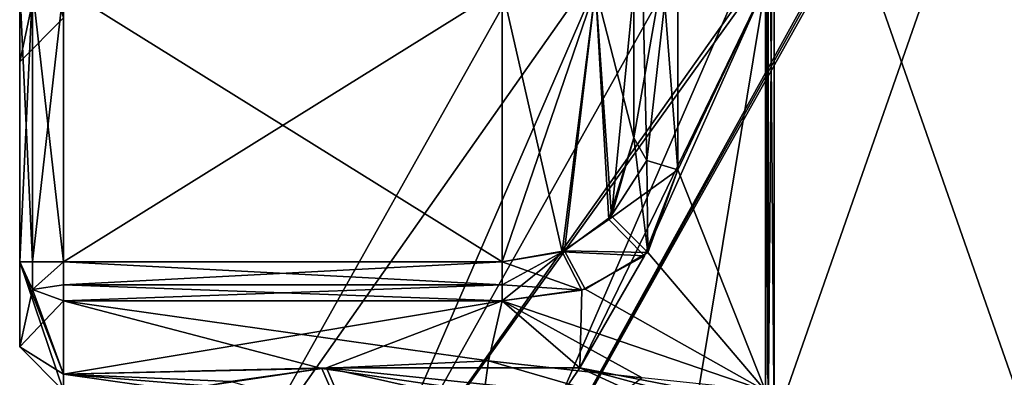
# Model space of a CAD drawing. Extents: x -23 to 700, y -2000 to 0.
# Tile 122 of 210: x -23 to -12, y -37 to -33. Entities that reach past the tile are written whole.
import ezdxf

# ---------------------------------------------------------------- set-up
doc = ezdxf.new("R2010")
doc.units = 0
doc.header["$LTSCALE"] = 72.417309
for name, color, linetype in [('10', 7, 'CONTINUOUS'), ('102', 7, 'CONTINUOUS'), ('13', 7, 'CONTINUOUS'), ('17', 7, 'CONTINUOUS'), ('18', 7, 'CONTINUOUS'), ('19', 7, 'CONTINUOUS'), ('2', 7, 'CONTINUOUS'), ('20', 7, 'CONTINUOUS'), ('33', 7, 'CONTINUOUS'), ('34', 7, 'CONTINUOUS'), ('44', 7, 'CONTINUOUS'), ('45', 7, 'CONTINUOUS'), ('46', 7, 'CONTINUOUS'), ('48', 7, 'CONTINUOUS'), ('49', 7, 'CONTINUOUS'), ('50', 7, 'CONTINUOUS'), ('53', 7, 'CONTINUOUS'), ('54', 7, 'CONTINUOUS'), ('62', 7, 'CONTINUOUS'), ('63', 7, 'CONTINUOUS'), ('66', 7, 'CONTINUOUS'), ('69', 7, 'CONTINUOUS'), ('8', 7, 'CONTINUOUS'), ('85', 7, 'CONTINUOUS'), ('86', 7, 'CONTINUOUS'), ('87', 7, 'CONTINUOUS'), ('88', 7, 'CONTINUOUS'), ('9', 7, 'CONTINUOUS'), ('93', 7, 'CONTINUOUS')]:
    doc.layers.add(name, color=color, linetype=linetype)

msp = doc.modelspace()

# ---------------------------------------------------------------- linework, layer by layer
at = {"layer": '10', "color": 7, "linetype": 'CONTINUOUS'}
for points in [[(-15.6, -28.344, -9.244), (-14.6, -32.625, -8.011), (-15.6, -34.733, -6.343), (-15.6, -28.344, -9.244)], [(-14.6, -32.625, -8.011), (-14.6, -37.25), (-15.6, -34.733, -6.343), (-14.6, -32.625, -8.011)], [(-15.6, -34.733, -6.343), (-14.6, -37.25), (-15.941, -35.676, -5.162), (-15.6, -34.733, -6.343)], [(-15.941, -35.676, -5.162), (-14.6, -37.25), (-16.655, -36.093, -4.48), (-15.941, -35.676, -5.162)], [(-16.655, -36.093, -4.48), (-14.6, -37.25), (-17.6, -36.227, -4.229), (-16.655, -36.093, -4.48)], [(-17.756, -36.911, -2.479), (-19.655, -36.997, -2.15), (-22.6, -36.227, -4.229), (-17.756, -36.911, -2.479)], [(-22.6, -36.227, -4.229), (-19.655, -36.997, -2.15), (-22.6, -37.062, -1.855), (-22.6, -36.227, -4.229)], [(-17.6, -36.227, -4.229), (-17.756, -36.911, -2.479), (-22.6, -36.227, -4.229), (-17.6, -36.227, -4.229)], [(-16.005, -37.102, -1.648), (-17.756, -36.911, -2.479), (-17.6, -36.227, -4.229), (-16.005, -37.102, -1.648)], [(-14.6, -37.25), (-16.005, -37.102, -1.648), (-17.6, -36.227, -4.229), (-14.6, -37.25)], [(-19.655, -36.997, -2.15), (-20.699, -37.146, -1.386), (-22.6, -37.062, -1.855), (-19.655, -36.997, -2.15)], [(-21.26, -37.25), (-22.6, -37.25), (-22.6, -37.062, -1.855), (-21.26, -37.25)], [(-20.699, -37.146, -1.386), (-21.26, -37.25), (-22.6, -37.062, -1.855), (-20.699, -37.146, -1.386)]]:
    msp.add_3dface(points, dxfattribs=at)
at = {"layer": '102', "color": 7, "linetype": 'CONTINUOUS'}
for points in [[(-14.6, -37.586, -7.052), (-14.6, -29.315, -11.827), (-14.571, -29.337, -11.895), (-14.6, -37.586, -7.052)], [(-14.571, -37.633, -7.106), (-14.6, -37.586, -7.052), (-14.571, -29.337, -11.895), (-14.571, -37.633, -7.106)], [(-14.5, -29.347, -11.924), (-14.571, -37.633, -7.106), (-14.571, -29.337, -11.895), (-14.5, -29.347, -11.924)], [(-14.5, -29.347, -11.924), (-14.5, -37.653, -7.128), (-14.571, -37.633, -7.106), (-14.5, -29.347, -11.924)]]:
    msp.add_3dface(points, dxfattribs=at)
at = {"layer": '13', "color": 7, "linetype": 'CONTINUOUS'}
for points in [[(-14.5, -37.653, -7.128), (-14.5, -29.347, -11.924), (-11.6, -37.653, -7.128), (-14.5, -37.653, -7.128)], [(-14.5, -29.347, -11.924), (-11.6, -29.347, -11.924), (-11.6, -37.653, -7.128), (-14.5, -29.347, -11.924)]]:
    msp.add_3dface(points, dxfattribs=at)
at = {"layer": '17', "color": 7, "linetype": 'CONTINUOUS'}
for points in [[(-14.5, -37.653, 7.128), (-11.6, -37.653, 7.128), (-11.6, -29.347, 11.924), (-14.5, -37.653, 7.128)], [(-14.5, -37.653, 7.128), (-11.6, -29.347, 11.924), (-14.5, -29.347, 11.924), (-14.5, -37.653, 7.128)]]:
    msp.add_3dface(points, dxfattribs=at)
at = {"layer": '18', "color": 7, "linetype": 'CONTINUOUS'}
for points in [[(-16.1, -32.372, -6.094), (-16.1, -28, -7.5), (-16.1, -34.369, -6), (-16.1, -32.372, -6.094)], [(-16.1, -34.369, -6), (-16.1, -28, -7.5), (-16.1, -28.326, -8.744), (-16.1, -34.369, -6)], [(-16.1, -32.664, 6), (-16.1, -34.369, 6), (-16.1, -31.32, 8.096), (-16.1, -32.664, 6)], [(-16.1, -32.511, -6.024), (-16.1, -32.372, -6.094), (-16.1, -34.369, -6), (-16.1, -32.511, -6.024)], [(-16.1, -32.664, -6), (-16.1, -32.511, -6.024), (-16.1, -34.369, -6), (-16.1, -32.664, -6)]]:
    msp.add_3dface(points, dxfattribs=at)
at = {"layer": '19', "color": 7, "linetype": 'CONTINUOUS'}
for points in [[(-22.6, -32.664, 4.5), (-22.6, -35.782, 4.5), (-17.6, -35.782, 4.5), (-22.6, -32.664, 4.5)], [(-17.6, -32.664, 4.5), (-22.6, -32.664, 4.5), (-17.6, -35.782, 4.5), (-17.6, -32.664, 4.5)]]:
    msp.add_3dface(points, dxfattribs=at)
at = {"layer": '2', "color": 7, "linetype": 'CONTINUOUS'}
for points in [[(-23.1, -31.898, 4.12), (-23.1, -31.206, 4.469), (-23.1, -33.5, -0.001), (-23.1, -31.898, 4.12)], [(-23.1, -31.206, -4.469), (-23.1, -31.898, -4.12), (-23.1, -33.5, -0.001), (-23.1, -31.206, -4.469)], [(-23.1, -32.664, 4), (-23.1, -31.898, 4.12), (-23.1, -33.5, -0.001), (-23.1, -32.664, 4)], [(-23.1, -31.898, -4.12), (-23.1, -32.664, -4), (-23.1, -33.5, -0.001), (-23.1, -31.898, -4.12)], [(-23.1, -35.782, 4), (-23.1, -32.664, 4), (-23.1, -35.782, -4), (-23.1, -35.782, 4)], [(-23.1, -35.782, -4), (-23.1, -32.664, 4), (-23.1, -33.5, -0.001), (-23.1, -35.782, -4)], [(-23.1, -32.664, -4), (-23.1, -35.782, -4), (-23.1, -33.5, -0.001), (-23.1, -32.664, -4)], [(-23.1, -36.75, 0), (-23.1, -35.782, 4), (-23.1, -35.782, -4), (-23.1, -36.75, 0)]]:
    msp.add_3dface(points, dxfattribs=at)
at = {"layer": '20', "color": 7, "linetype": 'CONTINUOUS'}
for points in [[(-22.6, -35.782, -4.5), (-22.6, -32.664, -4.5), (-17.6, -32.664, -4.5), (-22.6, -35.782, -4.5)], [(-17.6, -35.782, -4.5), (-22.6, -35.782, -4.5), (-17.6, -32.664, -4.5), (-17.6, -35.782, -4.5)]]:
    msp.add_3dface(points, dxfattribs=at)
at = {"layer": '33', "color": 7, "linetype": 'CONTINUOUS'}
for points in [[(-17.6, -32.664, 4.5), (-17.6, -35.782, 4.5), (-16.919, -35.666, 4.663), (-17.6, -32.664, 4.5)], [(-16.539, -32.664, 4.939), (-17.6, -32.664, 4.5), (-16.919, -35.666, 4.663), (-16.539, -32.664, 4.939)], [(-16.384, -35.297, 5.122), (-16.539, -32.664, 4.939), (-16.919, -35.666, 4.663), (-16.384, -35.297, 5.122)], [(-16.1, -34.369, 6), (-16.1, -32.664, 6), (-16.539, -32.664, 4.939), (-16.1, -34.369, 6)], [(-16.1, -34.369, 6), (-16.539, -32.664, 4.939), (-16.384, -35.297, 5.122), (-16.1, -34.369, 6)]]:
    msp.add_3dface(points, dxfattribs=at)
at = {"layer": '34', "color": 7, "linetype": 'CONTINUOUS'}
for points in [[(-17.6, -35.782, -4.5), (-17.6, -32.664, -4.5), (-16.539, -32.664, -4.939), (-17.6, -35.782, -4.5)], [(-17.6, -35.782, -4.5), (-16.539, -32.664, -4.939), (-16.891, -35.655, -4.678), (-17.6, -35.782, -4.5)], [(-16.891, -35.655, -4.678), (-16.539, -32.664, -4.939), (-16.356, -35.261, -5.162), (-16.891, -35.655, -4.678)], [(-16.539, -32.664, -4.939), (-16.1, -32.664, -6), (-16.356, -35.261, -5.162), (-16.539, -32.664, -4.939)], [(-16.1, -32.664, -6), (-16.1, -34.369, -6), (-16.356, -35.261, -5.162), (-16.1, -32.664, -6)]]:
    msp.add_3dface(points, dxfattribs=at)
at = {"layer": '44', "color": 7, "linetype": 'CONTINUOUS'}
for points in [[(-16.1, -34.369, 6), (-15.6, -31.51, 8.558), (-16.1, -31.32, 8.096), (-16.1, -34.369, 6)], [(-15.6, -31.51, 8.558), (-16.1, -34.369, 6), (-15.954, -34.626, 6.242), (-15.6, -31.51, 8.558)], [(-15.6, -34.733, 6.343), (-15.6, -31.51, 8.558), (-15.954, -34.626, 6.242), (-15.6, -34.733, 6.343)]]:
    msp.add_3dface(points, dxfattribs=at)
at = {"layer": '45', "color": 7, "linetype": 'CONTINUOUS'}
for points in [[(-16.1, -34.369, 6), (-16.384, -35.297, 5.122), (-15.954, -34.626, 6.242), (-16.1, -34.369, 6)], [(-16.384, -35.297, 5.122), (-15.6, -34.733, 6.343), (-15.954, -34.626, 6.242), (-16.384, -35.297, 5.122)], [(-15.979, -35.714, 5.105), (-15.6, -34.733, 6.343), (-16.384, -35.297, 5.122), (-15.979, -35.714, 5.105)], [(-15.979, -35.714, 5.105), (-16.384, -35.297, 5.122), (-16.919, -35.666, 4.663), (-15.979, -35.714, 5.105)], [(-17.6, -35.782, 4.5), (-16.693, -36.105, 4.459), (-16.919, -35.666, 4.663), (-17.6, -35.782, 4.5)], [(-16.693, -36.105, 4.459), (-15.979, -35.714, 5.105), (-16.919, -35.666, 4.663), (-16.693, -36.105, 4.459)], [(-16.693, -36.105, 4.459), (-17.6, -35.782, 4.5), (-17.6, -36.043, 4.427), (-16.693, -36.105, 4.459)], [(-17.6, -36.227, 4.229), (-16.693, -36.105, 4.459), (-17.6, -36.043, 4.427), (-17.6, -36.227, 4.229)]]:
    msp.add_3dface(points, dxfattribs=at)
at = {"layer": '46', "color": 7, "linetype": 'CONTINUOUS'}
for points in [[(-17.6, -35.782, 4.5), (-22.6, -35.782, 4.5), (-22.6, -36.044, 4.426), (-17.6, -35.782, 4.5)], [(-17.6, -36.043, 4.427), (-17.6, -35.782, 4.5), (-22.6, -36.044, 4.426), (-17.6, -36.043, 4.427)], [(-22.6, -36.227, 4.229), (-17.6, -36.227, 4.229), (-17.6, -36.043, 4.427), (-22.6, -36.227, 4.229)], [(-22.6, -36.227, 4.229), (-17.6, -36.043, 4.427), (-22.6, -36.044, 4.426), (-22.6, -36.227, 4.229)]]:
    msp.add_3dface(points, dxfattribs=at)
at = {"layer": '48', "color": 7, "linetype": 'CONTINUOUS'}
for points in [[(-22.6, -35.782, -4.5), (-17.6, -35.782, -4.5), (-17.6, -36.043, -4.427), (-22.6, -35.782, -4.5)], [(-22.6, -35.782, -4.5), (-17.6, -36.043, -4.427), (-22.6, -36.044, -4.426), (-22.6, -35.782, -4.5)], [(-17.6, -36.043, -4.427), (-17.6, -36.227, -4.229), (-22.6, -36.044, -4.426), (-17.6, -36.043, -4.427)], [(-17.6, -36.227, -4.229), (-22.6, -36.227, -4.229), (-22.6, -36.044, -4.426), (-17.6, -36.227, -4.229)]]:
    msp.add_3dface(points, dxfattribs=at)
at = {"layer": '49', "color": 7, "linetype": 'CONTINUOUS'}
for points in [[(-16.1, -34.369, -6), (-15.941, -35.676, -5.162), (-16.356, -35.261, -5.162), (-16.1, -34.369, -6)], [(-15.941, -35.676, -5.162), (-16.1, -34.369, -6), (-15.954, -34.626, -6.242), (-15.941, -35.676, -5.162)], [(-15.6, -34.733, -6.343), (-15.941, -35.676, -5.162), (-15.954, -34.626, -6.242), (-15.6, -34.733, -6.343)], [(-15.941, -35.676, -5.162), (-16.891, -35.655, -4.678), (-16.356, -35.261, -5.162), (-15.941, -35.676, -5.162)], [(-16.655, -36.093, -4.48), (-17.6, -36.227, -4.229), (-16.891, -35.655, -4.678), (-16.655, -36.093, -4.48)], [(-16.891, -35.655, -4.678), (-17.6, -36.227, -4.229), (-17.6, -36.043, -4.427), (-16.891, -35.655, -4.678)], [(-17.6, -35.782, -4.5), (-16.891, -35.655, -4.678), (-17.6, -36.043, -4.427), (-17.6, -35.782, -4.5)], [(-15.941, -35.676, -5.162), (-16.655, -36.093, -4.48), (-16.891, -35.655, -4.678), (-15.941, -35.676, -5.162)]]:
    msp.add_3dface(points, dxfattribs=at)
at = {"layer": '50', "color": 7, "linetype": 'CONTINUOUS'}
for points in [[(-15.6, -28.344, -9.244), (-15.6, -34.733, -6.343), (-16.1, -28.326, -8.744), (-15.6, -28.344, -9.244)], [(-16.1, -28.326, -8.744), (-15.6, -34.733, -6.343), (-15.954, -34.626, -6.242), (-16.1, -28.326, -8.744)], [(-16.1, -34.369, -6), (-16.1, -28.326, -8.744), (-15.954, -34.626, -6.242), (-16.1, -34.369, -6)]]:
    msp.add_3dface(points, dxfattribs=at)
at = {"layer": '53', "color": 7, "linetype": 'CONTINUOUS'}
for points in [[(-23.1, -35.782, 4), (-23.1, -36.75, 0), (-22.954, -36.097, 4.162), (-23.1, -35.782, 4)], [(-23.1, -36.75, 0), (-23.1, -35.782, -4), (-22.6, -37.25), (-23.1, -36.75, 0)], [(-22.6, -37.25), (-23.1, -35.782, -4), (-22.6, -37.062, -1.855), (-22.6, -37.25)], [(-22.6, -37.062, -1.855), (-23.1, -35.782, -4), (-22.954, -36.097, -4.162), (-22.6, -37.062, -1.855)], [(-23.1, -36.75, 0), (-22.6, -36.227, 4.229), (-22.954, -36.097, 4.162), (-23.1, -36.75, 0)], [(-22.6, -36.227, -4.229), (-22.6, -37.062, -1.855), (-22.954, -36.097, -4.162), (-22.6, -36.227, -4.229)], [(-23.1, -36.75, 0), (-22.6, -37.062, 1.857), (-22.6, -36.227, 4.229), (-23.1, -36.75, 0)], [(-23.1, -36.75, 0), (-22.6, -37.25), (-22.6, -37.062, 1.857), (-23.1, -36.75, 0)]]:
    msp.add_3dface(points, dxfattribs=at)
at = {"layer": '54', "color": 7, "linetype": 'CONTINUOUS'}
for points in [[(-23.1, -35.782, -4), (-23.1, -32.664, -4), (-22.954, -32.664, -4.354), (-23.1, -35.782, -4)], [(-23.1, -35.782, -4), (-22.954, -32.664, -4.354), (-22.954, -35.782, -4.353), (-23.1, -35.782, -4)], [(-22.6, -32.664, -4.5), (-22.6, -35.782, -4.5), (-22.954, -35.782, -4.353), (-22.6, -32.664, -4.5)], [(-22.954, -32.664, -4.354), (-22.6, -32.664, -4.5), (-22.954, -35.782, -4.353), (-22.954, -32.664, -4.354)]]:
    msp.add_3dface(points, dxfattribs=at)
at = {"layer": '62', "color": 7, "linetype": 'CONTINUOUS'}
for points in [[(-23.1, -32.664, 4), (-23.1, -35.782, 4), (-22.954, -35.782, 4.353), (-23.1, -32.664, 4)], [(-22.954, -32.664, 4.354), (-23.1, -32.664, 4), (-22.954, -35.782, 4.353), (-22.954, -32.664, 4.354)], [(-22.6, -35.782, 4.5), (-22.6, -32.664, 4.5), (-22.954, -32.664, 4.354), (-22.6, -35.782, 4.5)], [(-22.6, -35.782, 4.5), (-22.954, -32.664, 4.354), (-22.954, -35.782, 4.353), (-22.6, -35.782, 4.5)]]:
    msp.add_3dface(points, dxfattribs=at)
at = {"layer": '63', "color": 7, "linetype": 'CONTINUOUS'}
for points in [[(-23.1, -33.5, -0.001), (-23.1, -31.206, 4.469), (-22.6, -31.151, 3.882), (-23.1, -33.5, -0.001)], [(-23.1, -33.5, -0.001), (-22.6, -31.151, 3.882), (-22.6, -33, -0.012), (-23.1, -33.5, -0.001)], [(-23.1, -31.206, -4.469), (-23.1, -33.5, -0.001), (-22.6, -33, -0.012), (-23.1, -31.206, -4.469)]]:
    msp.add_3dface(points, dxfattribs=at)
at = {"layer": '66', "color": 7, "linetype": 'CONTINUOUS'}
for points in [[(-22.954, -35.782, 4.353), (-23.1, -35.782, 4), (-22.954, -36.097, 4.162), (-22.954, -35.782, 4.353)], [(-22.6, -36.227, 4.229), (-22.6, -35.782, 4.5), (-22.954, -36.097, 4.162), (-22.6, -36.227, 4.229)], [(-22.6, -35.782, 4.5), (-22.954, -35.782, 4.353), (-22.954, -36.097, 4.162), (-22.6, -35.782, 4.5)], [(-22.6, -35.782, 4.5), (-22.6, -36.227, 4.229), (-22.6, -36.044, 4.426), (-22.6, -35.782, 4.5)]]:
    msp.add_3dface(points, dxfattribs=at)
at = {"layer": '69', "color": 7, "linetype": 'CONTINUOUS'}
for points in [[(-23.1, -35.782, -4), (-22.954, -35.782, -4.353), (-22.954, -36.097, -4.162), (-23.1, -35.782, -4)], [(-22.954, -35.782, -4.353), (-22.6, -35.782, -4.5), (-22.954, -36.097, -4.162), (-22.954, -35.782, -4.353)], [(-22.6, -35.782, -4.5), (-22.6, -36.044, -4.426), (-22.954, -36.097, -4.162), (-22.6, -35.782, -4.5)], [(-22.6, -36.044, -4.426), (-22.6, -36.227, -4.229), (-22.954, -36.097, -4.162), (-22.6, -36.044, -4.426)]]:
    msp.add_3dface(points, dxfattribs=at)
at = {"layer": '8', "color": 7, "linetype": 'CONTINUOUS'}
for points in [[(-14.6, -37.586, -7.052), (-14.6, -32.625, -8.011), (-14.6, -26.685, -11.827), (-14.6, -37.586, -7.052)], [(-14.6, -29.315, -11.827), (-14.6, -37.586, -7.052), (-14.6, -26.685, -11.827), (-14.6, -29.315, -11.827)], [(-14.6, -29.315, 11.827), (-14.6, -32.625, 8.011), (-14.6, -37.586, 7.052), (-14.6, -29.315, 11.827)], [(-14.6, -37.25), (-14.6, -32.625, -8.011), (-14.6, -38.9, -4.776), (-14.6, -37.25)], [(-14.6, -38.9, -4.776), (-14.6, -32.625, -8.011), (-14.6, -38.355, -5.863), (-14.6, -38.9, -4.776)], [(-14.6, -38.355, -5.863), (-14.6, -32.625, -8.011), (-14.6, -37.586, -7.052), (-14.6, -38.355, -5.863)], [(-14.6, -32.625, 8.011), (-14.6, -37.25), (-14.6, -37.586, 7.052), (-14.6, -32.625, 8.011)]]:
    msp.add_3dface(points, dxfattribs=at)
at = {"layer": '85', "color": 7, "linetype": 'CONTINUOUS'}
for points in [[(-13.401, -25.388), (-12.081, -26.128, 1.514), (-20.64, -38.297, 0), (-13.401, -25.388)], [(-19.319, -39.037, -1.514), (-13.401, -25.388), (-20.64, -38.297, 0), (-19.319, -39.037, -1.514)], [(-12.081, -26.128, -1.514), (-13.401, -25.388), (-19.319, -39.037, -1.514), (-12.081, -26.128, -1.514)], [(-20.64, -38.297, 0), (-12.081, -26.128, 1.514), (-19.319, -39.037, 1.514), (-20.64, -38.297, 0)]]:
    msp.add_3dface(points, dxfattribs=at)
at = {"layer": '86', "color": 7, "linetype": 'CONTINUOUS'}
for points in [[(-19.319, -39.037, 1.514), (-12.081, -26.128, 1.514), (-11.482, -27.981, 0.499), (-19.319, -39.037, 1.514)], [(-12.081, -26.128, -1.514), (-19.319, -39.037, -1.514), (-17.999, -39.778, 0), (-12.081, -26.128, -1.514)], [(-12.081, -26.128, -1.514), (-17.999, -39.778, 0), (-11.518, -28.048, -0.498), (-12.081, -26.128, -1.514)], [(-11.64, -28.349, 0.358), (-19.319, -39.037, 1.514), (-11.482, -27.981, 0.499), (-11.64, -28.349, 0.358)], [(-11.518, -28.048, -0.498), (-17.999, -39.778, 0), (-11.675, -28.5), (-11.518, -28.048, -0.498)], [(-17.999, -39.778, 0), (-19.319, -39.037, 1.514), (-11.64, -28.349, 0.358), (-17.999, -39.778, 0)], [(-11.675, -28.5), (-17.999, -39.778, 0), (-11.64, -28.349, 0.358), (-11.675, -28.5)]]:
    msp.add_3dface(points, dxfattribs=at)
at = {"layer": '87', "color": 7, "linetype": 'CONTINUOUS'}
for points in [[(-19.655, -36.997, -2.15), (-17.756, -36.911, -2.479), (-17.805, -37.268, -2.132), (-19.655, -36.997, -2.15)], [(-17.756, -36.911, -2.479), (-16.3, -37.331, -1.43), (-17.805, -37.268, -2.132), (-17.756, -36.911, -2.479)], [(-17.756, -36.911, -2.479), (-16.005, -37.102, -1.648), (-16.3, -37.331, -1.43), (-17.756, -36.911, -2.479)], [(-20.699, -37.146, -1.386), (-19.655, -36.997, -2.15), (-19.432, -37.51, -1.819), (-20.699, -37.146, -1.386)], [(-19.655, -36.997, -2.15), (-17.805, -37.268, -2.132), (-19.432, -37.51, -1.819), (-19.655, -36.997, -2.15)]]:
    msp.add_3dface(points, dxfattribs=at)
at = {"layer": '88', "color": 7, "linetype": 'CONTINUOUS'}
for points in [[(-19.602, -36.991, 2.174), (-20.974, -37.195, 1.009), (-19.387, -37.5, 1.84), (-19.602, -36.991, 2.174)], [(-16.716, -36.989, 2.181), (-19.602, -36.991, 2.174), (-16.91, -37.269, 1.887), (-16.716, -36.989, 2.181)], [(-19.602, -36.991, 2.174), (-19.387, -37.5, 1.84), (-18.205, -37.3, 2.138), (-19.602, -36.991, 2.174)], [(-19.602, -36.991, 2.174), (-18.205, -37.3, 2.138), (-16.91, -37.269, 1.887), (-19.602, -36.991, 2.174)], [(-16.716, -36.989, 2.181), (-16.91, -37.269, 1.887), (-15.75, -37.435), (-16.716, -36.989, 2.181)], [(-15.362, -37.25), (-16.716, -36.989, 2.181), (-15.577, -37.298, 0), (-15.362, -37.25)], [(-16.716, -36.989, 2.181), (-15.75, -37.435), (-15.577, -37.298, 0), (-16.716, -36.989, 2.181)]]:
    msp.add_3dface(points, dxfattribs=at)
at = {"layer": '9', "color": 7, "linetype": 'CONTINUOUS'}
for points in [[(-15.6, -34.733, 6.343), (-14.6, -32.625, 8.011), (-15.6, -31.51, 8.558), (-15.6, -34.733, 6.343)], [(-15.362, -37.25), (-14.6, -32.625, 8.011), (-16.716, -36.989, 2.181), (-15.362, -37.25)], [(-16.716, -36.989, 2.181), (-14.6, -32.625, 8.011), (-15.979, -35.714, 5.105), (-16.716, -36.989, 2.181)], [(-15.979, -35.714, 5.105), (-14.6, -32.625, 8.011), (-15.6, -34.733, 6.343), (-15.979, -35.714, 5.105)], [(-14.6, -37.25), (-14.6, -32.625, 8.011), (-15.362, -37.25), (-14.6, -37.25)], [(-16.693, -36.105, 4.459), (-16.716, -36.989, 2.181), (-15.979, -35.714, 5.105), (-16.693, -36.105, 4.459)], [(-17.6, -36.227, 4.229), (-16.716, -36.989, 2.181), (-16.693, -36.105, 4.459), (-17.6, -36.227, 4.229)], [(-22.6, -37.062, 1.857), (-19.602, -36.991, 2.174), (-17.6, -36.227, 4.229), (-22.6, -37.062, 1.857)], [(-22.6, -36.227, 4.229), (-22.6, -37.062, 1.857), (-17.6, -36.227, 4.229), (-22.6, -36.227, 4.229)], [(-19.602, -36.991, 2.174), (-16.716, -36.989, 2.181), (-17.6, -36.227, 4.229), (-19.602, -36.991, 2.174)], [(-20.974, -37.195, 1.009), (-19.602, -36.991, 2.174), (-22.6, -37.062, 1.857), (-20.974, -37.195, 1.009)], [(-22.6, -37.25), (-20.974, -37.195, 1.009), (-22.6, -37.062, 1.857), (-22.6, -37.25)]]:
    msp.add_3dface(points, dxfattribs=at)
at = {"layer": '93', "color": 7, "linetype": 'CONTINUOUS'}
for points in [[(-14.6, -29.315, 11.827), (-14.6, -37.586, 7.052), (-14.571, -37.633, 7.106), (-14.6, -29.315, 11.827)], [(-14.6, -29.315, 11.827), (-14.571, -37.633, 7.106), (-14.571, -29.337, 11.895), (-14.6, -29.315, 11.827)], [(-14.5, -37.653, 7.128), (-14.5, -29.347, 11.924), (-14.571, -29.337, 11.895), (-14.5, -37.653, 7.128)], [(-14.571, -37.633, 7.106), (-14.5, -37.653, 7.128), (-14.571, -29.337, 11.895), (-14.571, -37.633, 7.106)]]:
    msp.add_3dface(points, dxfattribs=at)

doc.saveas('drawing.dxf')
